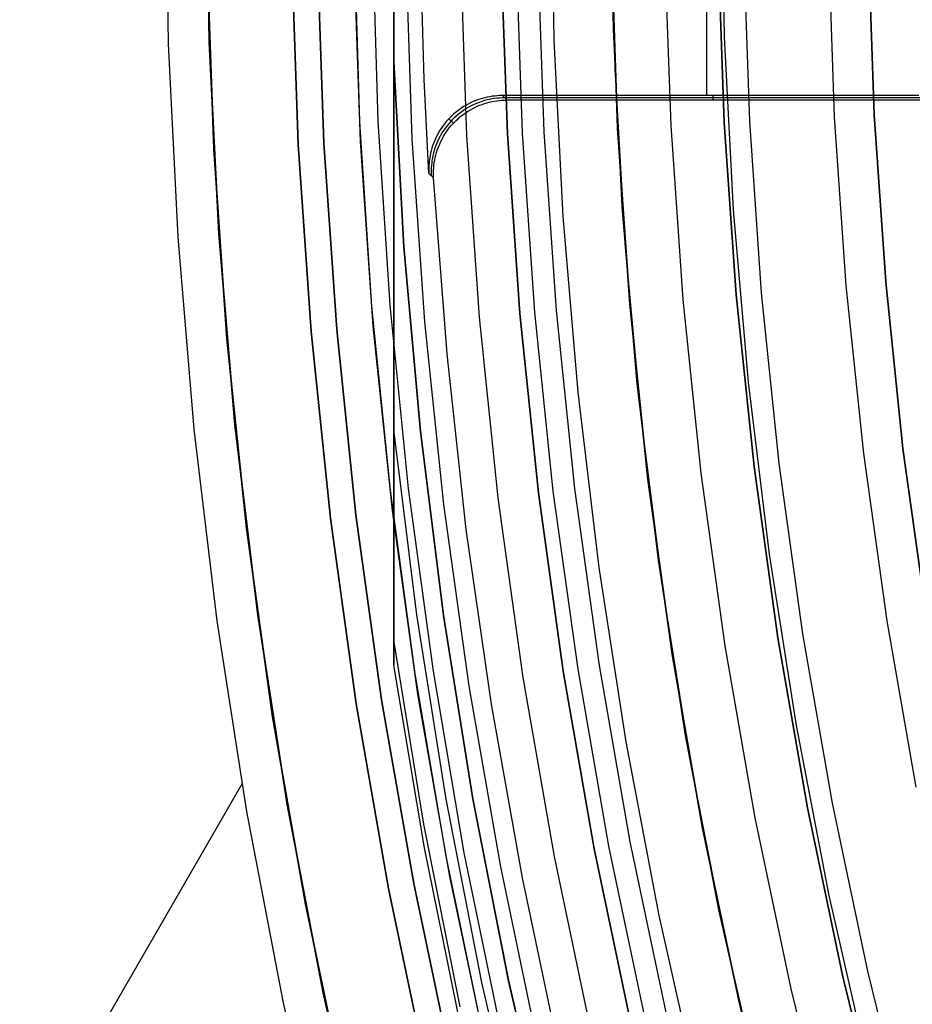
# Model space of a CAD drawing. Header units: millimetres. Extents: x 9001 to 10165, y -167 to 850.
# Tile 33 of 216: x 9504 to 9516, y 467 to 481. Entities that reach past the tile are written whole.
import ezdxf

# ---------------------------------------------------------------- set-up
doc = ezdxf.new("R2010")
doc.units = ezdxf.units.MM
for name, color, linetype in [('1', 7, 'Continuous'), ('COLOR EXT', 7, 'Continuous'), ('luz', 7, 'Continuous')]:
    doc.layers.add(name, color=color, linetype=linetype)

msp = doc.modelspace()

# ---------------------------------------------------------------- linework, layer by layer
at = {"layer": '1', "color": 29, "true_color": 0x4d342b}
for p, q in [((9506.255, 480.395, 65.657), (9506.215, 483.02, 65.657)), ((9506.81, 480.413, 46.264), (9506.77, 483.019, 46.264)), ((9506.77, 483.019, 34.462), (9506.81, 480.413, 34.462)), ((9506.81, 480.413, 40.363), (9506.77, 483.019, 40.363)), ((9512.307, 480.591, 42.462), (9512.27, 483.006, 42.462)), ((9512.307, 480.591, 51.512), (9512.27, 483.006, 51.512)), ((9512.271, 482.43, 60.562), (9512.326, 480.053, 60.562)), ((9512.427, 478.179, 42.462), (9512.307, 480.591, 42.462)), ((9512.427, 478.179, 51.512), (9512.307, 480.591, 51.512)), ((9506.386, 477.772, 65.657), (9506.255, 480.395, 65.657)), ((9506.94, 477.809, 46.264), (9506.81, 480.413, 46.264)), ((9506.81, 480.413, 34.462), (9506.94, 477.809, 34.462)), ((9506.94, 477.809, 40.363), (9506.81, 480.413, 40.363)), ((9512.326, 480.053, 60.562), (9512.463, 477.68, 60.562)), ((9512.631, 475.772, 42.462), (9512.427, 478.179, 42.462)), ((9512.631, 475.772, 51.512), (9512.427, 478.179, 51.512)), ((9506.607, 475.155, 65.657), (9506.386, 477.772, 65.657)), ((9507.16, 475.212, 46.264), (9506.94, 477.809, 46.264)), ((9506.94, 477.809, 34.462), (9507.16, 475.212, 34.462)), ((9507.16, 475.212, 40.363), (9506.94, 477.809, 40.363)), ((9512.463, 477.68, 60.562), (9512.68, 475.313, 60.562)), ((9512.919, 473.373, 42.462), (9512.631, 475.772, 42.462)), ((9512.919, 473.373, 51.512), (9512.631, 475.772, 51.512)), ((9512.68, 475.313, 60.562), (9512.978, 472.955, 60.562)), ((9507.47, 472.624, 46.264), (9507.16, 475.212, 46.264)), ((9507.16, 475.212, 34.462), (9507.47, 472.624, 34.462)), ((9507.47, 472.624, 40.363), (9507.16, 475.212, 40.363)), ((9506.92, 472.548, 65.657), (9506.607, 475.155, 65.657)), ((9513.29, 470.986, 42.462), (9512.919, 473.373, 42.462)), ((9513.29, 470.986, 51.512), (9512.919, 473.373, 51.512)), ((9512.978, 472.955, 60.562), (9513.356, 470.608, 60.562)), ((9507.87, 470.048, 46.264), (9507.47, 472.624, 46.264)), ((9507.47, 472.624, 34.462), (9507.87, 470.048, 34.462)), ((9507.87, 470.048, 40.363), (9507.47, 472.624, 40.363)), ((9507.323, 469.953, 65.657), (9506.92, 472.548, 65.657)), ((9513.743, 468.614, 42.462), (9513.29, 470.986, 42.462)), ((9513.743, 468.614, 51.512), (9513.29, 470.986, 51.512)), ((9513.356, 470.608, 60.562), (9513.815, 468.275, 60.562)), ((9507.258, 470.336, 65.657), (9499.018, 456.064, 65.657)), ((9507.816, 467.374, 65.657), (9507.323, 469.953, 65.657)), ((9508.36, 467.487, 46.264), (9507.87, 470.048, 46.264)), ((9507.87, 470.048, 34.462), (9508.36, 467.487, 34.462)), ((9508.36, 467.487, 40.363), (9507.87, 470.048, 40.363)), ((9514.279, 466.258, 42.462), (9513.743, 468.614, 42.462)), ((9514.279, 466.258, 51.512), (9513.743, 468.614, 51.512)), ((9513.815, 468.275, 60.562), (9514.353, 465.96, 60.562)), ((9508.938, 464.946, 46.264), (9508.36, 467.487, 46.264)), ((9508.36, 467.487, 34.462), (9508.938, 464.946, 34.462)), ((9508.938, 464.946, 40.363), (9508.36, 467.487, 40.363)), ((9508.399, 464.813, 65.657), (9507.816, 467.374, 65.657))]:
    msp.add_line(p, q, dxfattribs=at)
at = {"layer": '1', "color": 250, "true_color": 0x111111}
for p, q in [((9513.819, 480.491, 45.792), (9513.778, 482.846, 45.792)), ((9513.819, 480.491, 45.792), (9513.778, 482.846, 45.792)), ((9512.281, 481.647, 47.3), (9512.363, 479.249, 47.3)), ((9512.363, 479.249, 56.8), (9512.281, 481.647, 56.8)), ((9512.363, 479.249, 52.05), (9512.281, 481.647, 52.05)), ((9513.815, 479.324, 58.12), (9513.734, 481.672, 58.12)), ((9513.734, 481.672, 56.8), (9513.815, 479.324, 56.8)), ((9513.815, 479.324, 57.46), (9513.734, 481.672, 57.46)), ((9515.775, 481.707, 258.714), (9515.854, 479.43, 258.714)), ((9515.854, 479.43, 282.75), (9515.775, 481.707, 282.75)), ((9515.854, 479.43, 270.732), (9515.775, 481.707, 270.732)), ((9513.941, 478.138, 45.792), (9513.819, 480.491, 45.792)), ((9513.941, 478.138, 45.792), (9513.819, 480.491, 45.792)), ((9513.977, 476.981, 58.12), (9513.815, 479.324, 58.12)), ((9513.815, 479.324, 56.8), (9513.977, 476.981, 56.8)), ((9513.977, 476.981, 57.46), (9513.815, 479.324, 57.46)), ((9515.854, 479.43, 258.714), (9516.011, 477.157, 258.714)), ((9516.011, 477.157, 282.75), (9515.854, 479.43, 282.75)), ((9516.011, 477.157, 270.732), (9515.854, 479.43, 270.732)), ((9512.363, 479.249, 47.3), (9512.529, 476.855, 47.3)), ((9512.529, 476.855, 56.8), (9512.363, 479.249, 56.8)), ((9512.529, 476.855, 52.05), (9512.363, 479.249, 52.05)), ((9514.145, 475.791, 45.792), (9513.941, 478.138, 45.792)), ((9514.145, 475.791, 45.792), (9513.941, 478.138, 45.792)), ((9516.011, 477.157, 258.714), (9516.246, 474.89, 258.714)), ((9516.246, 474.89, 282.75), (9516.011, 477.157, 282.75)), ((9516.246, 474.89, 270.732), (9516.011, 477.157, 270.732)), ((9514.22, 474.644, 58.12), (9513.977, 476.981, 58.12)), ((9513.977, 476.981, 56.8), (9514.22, 474.644, 56.8)), ((9514.22, 474.644, 57.46), (9513.977, 476.981, 57.46)), ((9512.529, 476.855, 47.3), (9512.777, 474.469, 47.3)), ((9512.777, 474.469, 56.8), (9512.529, 476.855, 56.8)), ((9512.777, 474.469, 52.05), (9512.529, 476.855, 52.05)), ((9514.43, 473.453, 45.792), (9514.145, 475.791, 45.792)), ((9514.43, 473.453, 45.792), (9514.145, 475.791, 45.792)), ((9516.246, 474.89, 258.714), (9516.56, 472.633, 258.714)), ((9516.56, 472.633, 282.75), (9516.246, 474.89, 282.75)), ((9516.56, 472.633, 270.732), (9516.246, 474.89, 270.732)), ((9514.544, 472.317, 58.12), (9514.22, 474.644, 58.12)), ((9514.22, 474.644, 56.8), (9514.544, 472.317, 56.8)), ((9514.544, 472.317, 57.46), (9514.22, 474.644, 57.46)), ((9512.777, 474.469, 47.3), (9513.107, 472.092, 47.3)), ((9513.107, 472.092, 56.8), (9512.777, 474.469, 56.8)), ((9513.107, 472.092, 52.05), (9512.777, 474.469, 52.05)), ((9514.796, 471.125, 45.792), (9514.43, 473.453, 45.792)), ((9514.796, 471.125, 45.792), (9514.43, 473.453, 45.792)), ((9514.947, 470.003, 58.12), (9514.544, 472.317, 58.12)), ((9514.544, 472.317, 56.8), (9514.947, 470.003, 56.8)), ((9514.947, 470.003, 57.46), (9514.544, 472.317, 57.46)), ((9513.107, 472.092, 47.3), (9513.519, 469.729, 47.3)), ((9513.519, 469.729, 56.8), (9513.107, 472.092, 56.8)), ((9513.519, 469.729, 52.05), (9513.107, 472.092, 52.05)), ((9515.242, 468.812, 45.792), (9514.796, 471.125, 45.792)), ((9515.242, 468.812, 45.792), (9514.796, 471.125, 45.792)), ((9515.43, 467.704, 58.12), (9514.947, 470.003, 58.12)), ((9514.947, 470.003, 56.8), (9515.43, 467.704, 56.8)), ((9515.43, 467.704, 57.46), (9514.947, 470.003, 57.46)), ((9513.519, 469.729, 47.3), (9514.013, 467.381, 47.3)), ((9514.013, 467.381, 56.8), (9513.519, 469.729, 56.8)), ((9514.013, 467.381, 52.05), (9513.519, 469.729, 52.05)), ((9515.768, 466.516, 45.792), (9515.242, 468.812, 45.792)), ((9515.768, 466.516, 45.792), (9515.242, 468.812, 45.792)), ((9515.992, 465.424, 58.12), (9515.43, 467.704, 58.12)), ((9515.43, 467.704, 56.8), (9515.992, 465.424, 56.8)), ((9515.992, 465.424, 57.46), (9515.43, 467.704, 57.46)), ((9514.013, 467.381, 47.3), (9514.587, 465.051, 47.3)), ((9514.587, 465.051, 56.8), (9514.013, 467.381, 56.8)), ((9514.587, 465.051, 52.05), (9514.013, 467.381, 52.05))]:
    msp.add_line(p, q, dxfattribs=at)
at = {"layer": 'COLOR EXT', "color": 30, "true_color": 0xff8d00}
for p, q in [((9513.58, 479.69, 15.162), (9513.58, 486.002, 15.162)), ((9508.777, 481.846, 21.262), (9508.855, 479.332, 21.262)), ((9509.027, 481.846, -29.038), (9509.105, 479.341, -29.038)), ((9508.868, 479.068, 34.462), (9508.781, 481.586, 34.462)), ((9508.868, 479.068, 27.862), (9508.781, 481.586, 27.862)), ((9506.871, 478.964, 34.462), (9506.781, 481.552, 34.462)), ((9506.781, 481.552, -31.038), (9506.871, 478.964, -31.038)), ((9506.871, 478.964, 1.712), (9506.781, 481.552, 1.712)), ((9508.019, 479.024, -29.038), (9507.931, 481.571, -29.038)), ((9507.931, 481.571, -31.038), (9508.019, 479.024, -31.038)), ((9508.019, 479.024, -30.038), (9507.931, 481.571, -30.038)), ((9509.736, 479.911, 15.162), (9509.695, 481.19, 15.162)), ((9509.799, 478.632, 15.162), (9509.736, 479.911, 15.162)), ((9510.362, 479.591, 15.162), (9510.331, 479.575, 15.162)), ((9510.393, 479.605, 15.162), (9510.362, 479.591, 15.162)), ((9510.425, 479.619, 15.162), (9510.393, 479.605, 15.162)), ((9510.458, 479.631, 15.162), (9510.425, 479.619, 15.162)), ((9510.457, 479.589, 17.163), (9510.425, 479.575, 17.164)), ((9510.489, 479.601, 17.163), (9510.457, 479.589, 17.163)), ((9510.491, 479.642, 15.162), (9510.458, 479.631, 15.162)), ((9510.522, 479.612, 17.163), (9510.489, 479.601, 17.163)), ((9510.524, 479.652, 15.162), (9510.491, 479.642, 15.162)), ((9510.521, 479.572, 19.162), (9510.553, 479.583, 19.162)), ((9510.555, 479.623, 17.162), (9510.522, 479.612, 17.163)), ((9510.557, 479.661, 15.162), (9510.524, 479.652, 15.162)), ((9510.553, 479.583, 19.162), (9510.587, 479.593, 19.162)), ((9510.589, 479.631, 17.162), (9510.555, 479.623, 17.162)), ((9510.591, 479.669, 15.162), (9510.557, 479.661, 15.162)), ((9510.587, 479.593, 19.162), (9510.62, 479.602, 19.162)), ((9510.622, 479.639, 17.162), (9510.589, 479.631, 17.162)), ((9510.625, 479.675, 15.162), (9510.591, 479.669, 15.162)), ((9510.62, 479.602, 19.162), (9510.654, 479.609, 19.162)), ((9510.656, 479.646, 17.161), (9510.622, 479.639, 17.162)), ((9510.659, 479.681, 15.162), (9510.625, 479.675, 15.162)), ((9510.654, 479.609, 19.162), (9510.688, 479.616, 19.162)), ((9510.691, 479.651, 17.161), (9510.656, 479.646, 17.161)), ((9510.694, 479.685, 15.162), (9510.659, 479.681, 15.162)), ((9510.688, 479.616, 19.162), (9510.722, 479.621, 19.162)), ((9510.725, 479.655, 17.16), (9510.691, 479.651, 17.161)), ((9510.728, 479.688, 15.162), (9510.694, 479.685, 15.162)), ((9510.722, 479.621, 19.162), (9510.757, 479.626, 19.162)), ((9510.76, 479.658, 17.16), (9510.725, 479.655, 17.16)), ((9510.763, 479.69, 15.162), (9510.728, 479.688, 15.162)), ((9510.757, 479.626, 19.162), (9510.791, 479.629, 19.162)), ((9510.794, 479.66, 17.159), (9510.76, 479.658, 17.16)), ((9510.797, 479.69, 15.162), (9510.763, 479.69, 15.162)), ((9510.791, 479.629, 19.162), (9510.826, 479.63, 19.162)), ((9510.829, 479.661, 17.159), (9510.794, 479.66, 17.159)), ((9516.462, 479.69, 15.162), (9510.797, 479.69, 15.162)), ((9510.86, 479.631, 19.162), (9510.797, 479.69, 15.162)), ((9510.826, 479.63, 19.162), (9510.86, 479.631, 19.162)), ((9516.492, 479.661, 17.162), (9510.829, 479.661, 17.162)), ((9510.86, 479.631, 19.162), (9516.523, 479.631, 19.162)), ((9513.66, 479.69, 15.162), (9513.66, 479.631, 19.162)), ((9510.158, 479.46, 15.162), (9510.132, 479.437, 15.162)), ((9510.185, 479.481, 15.162), (9510.158, 479.46, 15.162)), ((9510.213, 479.502, 15.162), (9510.185, 479.481, 15.162)), ((9510.217, 479.451, 17.165), (9510.19, 479.43, 17.165)), ((9510.242, 479.522, 15.162), (9510.213, 479.502, 15.162)), ((9510.245, 479.472, 17.165), (9510.217, 479.451, 17.165)), ((9510.271, 479.541, 15.162), (9510.242, 479.522, 15.162)), ((9510.273, 479.492, 17.165), (9510.245, 479.472, 17.165)), ((9510.248, 479.422, 19.162), (9510.276, 479.442, 19.162)), ((9510.301, 479.558, 15.162), (9510.271, 479.541, 15.162)), ((9510.302, 479.511, 17.165), (9510.273, 479.492, 17.165)), ((9510.276, 479.442, 19.162), (9510.304, 479.462, 19.162)), ((9510.331, 479.575, 15.162), (9510.301, 479.558, 15.162)), ((9510.332, 479.528, 17.165), (9510.302, 479.511, 17.165)), ((9510.304, 479.462, 19.162), (9510.334, 479.481, 19.162)), ((9510.362, 479.545, 17.164), (9510.332, 479.528, 17.165)), ((9510.334, 479.481, 19.162), (9510.363, 479.499, 19.162)), ((9510.393, 479.561, 17.164), (9510.362, 479.545, 17.164)), ((9510.363, 479.499, 19.162), (9510.394, 479.515, 19.162)), ((9510.425, 479.575, 17.164), (9510.393, 479.561, 17.164)), ((9510.394, 479.515, 19.162), (9510.425, 479.531, 19.162)), ((9510.425, 479.531, 19.162), (9510.456, 479.546, 19.162)), ((9510.456, 479.546, 19.162), (9510.488, 479.559, 19.162)), ((9510.488, 479.559, 19.162), (9510.521, 479.572, 19.162)), ((9508.855, 479.332, 21.262), (9509.019, 476.823, 21.262)), ((9509.105, 479.341, -29.038), (9509.269, 476.84, -29.038)), ((9510.013, 479.311, 15.162), (9509.992, 479.284, 15.162)), ((9510.035, 479.338, 15.162), (9510.013, 479.311, 15.162)), ((9510.058, 479.364, 15.162), (9510.035, 479.338, 15.162)), ((9510.082, 479.389, 15.162), (9510.058, 479.364, 15.162)), ((9510.09, 479.334, 17.165), (9510.067, 479.308, 17.165)), ((9510.133, 479.317, 19.162), (9510.07, 479.377, 15.162)), ((9510.107, 479.413, 15.162), (9510.082, 479.389, 15.162)), ((9510.113, 479.359, 17.165), (9510.09, 479.334, 17.165)), ((9510.132, 479.437, 15.162), (9510.107, 479.413, 15.162)), ((9510.138, 479.384, 17.165), (9510.113, 479.359, 17.165)), ((9510.121, 479.304, 19.162), (9510.145, 479.329, 19.162)), ((9510.164, 479.407, 17.165), (9510.138, 479.384, 17.165)), ((9510.145, 479.329, 19.162), (9510.169, 479.354, 19.162)), ((9510.19, 479.43, 17.165), (9510.164, 479.407, 17.165)), ((9510.169, 479.354, 19.162), (9510.195, 479.377, 19.162)), ((9510.195, 479.377, 19.162), (9510.221, 479.4, 19.162)), ((9510.221, 479.4, 19.162), (9510.248, 479.422, 19.162)), ((9509.935, 479.197, 15.162), (9509.918, 479.167, 15.162)), ((9509.953, 479.226, 15.162), (9509.935, 479.197, 15.162)), ((9509.972, 479.255, 15.162), (9509.953, 479.226, 15.162)), ((9509.985, 479.196, 17.165), (9509.967, 479.167, 17.165)), ((9509.992, 479.284, 15.162), (9509.972, 479.255, 15.162)), ((9510.004, 479.225, 17.165), (9509.985, 479.196, 17.165)), ((9510.024, 479.254, 17.165), (9510.004, 479.225, 17.165)), ((9510.016, 479.166, 19.162), (9510.035, 479.195, 19.162)), ((9510.045, 479.281, 17.165), (9510.024, 479.254, 17.165)), ((9510.035, 479.195, 19.162), (9510.055, 479.224, 19.162)), ((9510.067, 479.308, 17.165), (9510.045, 479.281, 17.165)), ((9510.055, 479.224, 19.162), (9510.076, 479.251, 19.162)), ((9510.076, 479.251, 19.162), (9510.098, 479.278, 19.162)), ((9510.098, 479.278, 19.162), (9510.121, 479.304, 19.162)), ((9509.042, 476.554, 34.462), (9508.868, 479.068, 34.462)), ((9509.042, 476.554, 27.862), (9508.868, 479.068, 27.862)), ((9509.873, 479.073, 15.162), (9509.861, 479.04, 15.162)), ((9509.887, 479.104, 15.162), (9509.873, 479.073, 15.162)), ((9509.902, 479.136, 15.162), (9509.887, 479.104, 15.162)), ((9509.905, 479.043, 17.164), (9509.892, 479.01, 17.164)), ((9509.918, 479.167, 15.162), (9509.902, 479.136, 15.162)), ((9509.919, 479.074, 17.164), (9509.905, 479.043, 17.164)), ((9509.934, 479.106, 17.165), (9509.919, 479.074, 17.164)), ((9509.95, 479.137, 17.165), (9509.934, 479.106, 17.165)), ((9509.936, 479.013, 19.162), (9509.95, 479.045, 19.162)), ((9509.967, 479.167, 17.165), (9509.95, 479.137, 17.165)), ((9509.95, 479.045, 19.162), (9509.965, 479.076, 19.162)), ((9509.965, 479.076, 19.162), (9509.981, 479.107, 19.162)), ((9509.981, 479.107, 19.162), (9509.998, 479.137, 19.162)), ((9509.998, 479.137, 19.162), (9510.016, 479.166, 19.162)), ((9507.049, 476.381, 34.462), (9506.871, 478.964, 34.462)), ((9506.871, 478.964, -31.038), (9507.049, 476.381, -31.038)), ((9507.049, 476.381, 1.712), (9506.871, 478.964, 1.712)), ((9508.195, 476.48, -29.038), (9508.019, 479.024, -29.038)), ((9508.019, 479.024, -31.038), (9508.195, 476.48, -31.038)), ((9508.195, 476.48, -30.038), (9508.019, 479.024, -30.038)), ((9509.821, 478.908, 15.162), (9509.814, 478.874, 15.162)), ((9509.83, 478.941, 15.162), (9509.821, 478.908, 15.162)), ((9509.839, 478.975, 15.162), (9509.83, 478.941, 15.162)), ((9509.849, 479.008, 15.162), (9509.839, 478.975, 15.162)), ((9509.861, 479.04, 15.162), (9509.849, 479.008, 15.162)), ((9509.861, 478.911, 17.163), (9509.853, 478.878, 17.162)), ((9509.87, 478.945, 17.163), (9509.861, 478.911, 17.163)), ((9509.881, 478.978, 17.163), (9509.87, 478.945, 17.163)), ((9509.892, 479.01, 17.164), (9509.881, 478.978, 17.163)), ((9509.892, 478.881, 19.162), (9509.902, 478.915, 19.162)), ((9509.902, 478.915, 19.162), (9509.912, 478.948, 19.162)), ((9509.912, 478.948, 19.162), (9509.923, 478.98, 19.162)), ((9509.923, 478.98, 19.162), (9509.936, 479.013, 19.162)), ((9509.804, 478.805, 15.162), (9509.801, 478.771, 15.162)), ((9509.809, 478.839, 15.162), (9509.804, 478.805, 15.162)), ((9509.814, 478.874, 15.162), (9509.809, 478.839, 15.162)), ((9509.836, 478.775, 17.161), (9509.832, 478.741, 17.161)), ((9509.84, 478.809, 17.162), (9509.836, 478.775, 17.161)), ((9509.846, 478.844, 17.162), (9509.84, 478.809, 17.162)), ((9509.853, 478.878, 17.162), (9509.846, 478.844, 17.162)), ((9509.867, 478.745, 19.162), (9509.872, 478.779, 19.162)), ((9509.872, 478.779, 19.162), (9509.877, 478.814, 19.162)), ((9509.877, 478.814, 19.162), (9509.884, 478.848, 19.162)), ((9509.884, 478.848, 19.162), (9509.892, 478.881, 19.162)), ((9509.799, 478.736, 15.162), (9509.798, 478.701, 15.162)), ((9509.798, 478.701, 15.162), (9509.798, 478.667, 15.162)), ((9509.798, 478.667, 15.162), (9509.799, 478.632, 15.162)), ((9509.801, 478.771, 15.162), (9509.799, 478.736, 15.162)), ((9509.83, 478.706, 17.16), (9509.829, 478.671, 17.16)), ((9509.829, 478.671, 17.16), (9509.829, 478.637, 17.159)), ((9509.832, 478.741, 17.161), (9509.83, 478.706, 17.16)), ((9509.861, 478.641, 19.162), (9509.862, 478.676, 19.162)), ((9509.861, 478.606, 19.162), (9509.861, 478.641, 19.162)), ((9509.862, 478.676, 19.162), (9509.864, 478.71, 19.162)), ((9509.864, 478.71, 19.162), (9509.867, 478.745, 19.162)), ((9509.862, 478.572, 19.162), (9509.799, 478.632, 15.162)), ((9509.829, 478.637, 17.159), (9509.831, 478.602, 17.159)), ((9509.862, 478.572, 19.162), (9509.861, 478.606, 19.162)), ((9510.045, 476.178, 19.162), (9509.862, 478.572, 19.162)), ((9509.019, 476.823, 21.262), (9509.27, 474.32, 21.262)), ((9509.269, 476.84, -29.038), (9509.518, 474.347, -29.038)), ((9509.302, 474.047, 34.462), (9509.042, 476.554, 34.462)), ((9509.302, 474.047, 27.862), (9509.042, 476.554, 27.862)), ((9507.317, 473.806, 34.462), (9507.049, 476.381, 34.462)), ((9507.049, 476.381, -31.038), (9507.317, 473.806, -31.038)), ((9507.317, 473.806, 1.712), (9507.049, 476.381, 1.712)), ((9508.459, 473.945, -29.038), (9508.195, 476.48, -29.038)), ((9508.195, 476.48, -31.038), (9508.459, 473.945, -31.038)), ((9508.459, 473.945, -30.038), (9508.195, 476.48, -30.038)), ((9510.307, 473.791, 19.162), (9510.045, 476.178, 19.162)), ((9509.27, 474.32, 21.262), (9509.607, 471.828, 21.262)), ((9509.518, 474.347, -29.038), (9509.854, 471.863, -29.038)), ((9509.649, 471.551, 34.462), (9509.302, 474.047, 34.462)), ((9509.649, 471.551, 27.862), (9509.302, 474.047, 27.862)), ((9508.81, 471.419, -29.038), (9508.459, 473.945, -29.038)), ((9508.459, 473.945, -31.038), (9508.81, 471.419, -31.038)), ((9508.81, 471.419, -30.038), (9508.459, 473.945, -30.038)), ((9507.673, 471.241, 34.462), (9507.317, 473.806, 34.462)), ((9507.317, 473.806, -31.038), (9507.673, 471.241, -31.038)), ((9507.673, 471.241, 1.712), (9507.317, 473.806, 1.712)), ((9510.648, 471.415, 19.162), (9510.307, 473.791, 19.162)), ((9509.607, 471.828, 21.262), (9510.029, 469.348, 21.262)), ((9509.854, 471.863, -29.038), (9510.275, 469.393, -29.038)), ((9510.082, 469.068, 34.462), (9509.649, 471.551, 34.462)), ((9510.082, 469.068, 27.862), (9509.649, 471.551, 27.862)), ((9509.248, 468.908, -29.038), (9508.81, 471.419, -29.038)), ((9508.81, 471.419, -31.038), (9509.248, 468.908, -31.038)), ((9509.248, 468.908, -30.038), (9508.81, 471.419, -30.038)), ((9511.069, 469.051, 19.162), (9510.648, 471.415, 19.162)), ((9508.118, 468.691, 34.462), (9507.673, 471.241, 34.462)), ((9507.673, 471.241, -31.038), (9508.118, 468.691, -31.038)), ((9508.118, 468.691, 1.712), (9507.673, 471.241, 1.712)), ((9510.029, 469.348, 21.262), (9510.537, 466.885, 21.262)), ((9510.275, 469.393, -29.038), (9510.781, 466.938, -29.038)), ((9510.601, 466.602, 34.462), (9510.082, 469.068, 34.462)), ((9510.601, 466.602, 27.862), (9510.082, 469.068, 27.862)), ((9511.568, 466.702, 19.162), (9511.069, 469.051, 19.162)), ((9509.772, 466.413, -29.038), (9509.248, 468.908, -29.038)), ((9509.248, 468.908, -31.038), (9509.772, 466.413, -31.038)), ((9509.772, 466.413, -30.038), (9509.248, 468.908, -30.038)), ((9508.651, 466.157, 34.462), (9508.118, 468.691, 34.462)), ((9508.118, 468.691, -31.038), (9508.651, 466.157, -31.038)), ((9508.651, 466.157, 1.712), (9508.118, 468.691, 1.712))]:
    msp.add_line(p, q, dxfattribs=at)
at = {"layer": 'luz', "color": 7, "true_color": 0xffffff}
for p, q in [((9509.32, 492.075, -26.388), (9509.32, 472.497, -26.388)), ((9509.32, 480.154, -29.238), (9509.32, 485.538, -29.238)), ((9509.32, 485.538, -23.538), (9509.32, 480.154, -23.538)), ((9511.456, 482.846, -26.763), (9511.497, 480.446, -26.763)), ((9509.481, 481.598, -31.038), (9509.567, 479.104, -31.038)), ((9510.316, 479.143, -31.56), (9510.231, 481.611, -31.56)), ((9510.865, 479.171, -26.298), (9510.781, 481.621, -26.298)), ((9510.865, 479.171, -23.538), (9510.781, 481.621, -23.538)), ((9510.781, 481.621, -24.918), (9510.865, 479.171, -24.918)), ((9510.981, 481.624, -31.038), (9511.065, 479.181, -31.038)), ((9511.365, 479.197, -26.798), (9511.281, 481.629, -26.798)), ((9513.005, 481.659, -29.63), (9513.087, 479.286, -29.63)), ((9514.161, 479.342, -29.917), (9514.08, 481.678, -29.917)), ((9515.233, 481.698, -30.224), (9515.312, 479.402, -30.224)), ((9508.369, 479.042, -31.038), (9508.281, 481.578, -31.038)), ((9508.369, 479.042, -29.238), (9508.281, 481.578, -29.238)), ((9508.281, 481.578, -30.138), (9508.369, 479.042, -30.138)), ((9511.497, 480.446, -26.763), (9511.62, 478.048, -26.763)), ((9509.32, 480.154, -27.026), (9509.32, 480.154, -29.238)), ((9509.32, 476.215, -26.862), (9509.32, 480.154, -27.026)), ((9509.32, 480.154, -26.026), (9509.32, 476.216, -26.154)), ((9509.32, 480.154, -25.026), (9509.32, 480.154, -26.026)), ((9509.32, 476.215, -24.862), (9509.32, 480.154, -25.026)), ((9509.32, 480.154, -24.026), (9509.32, 476.216, -24.154)), ((9509.32, 480.154, -23.538), (9509.32, 480.154, -24.026)), ((9509.32, 480.154, -24.026), (9509.458, 477.635, -24.017)), ((9509.458, 477.635, -25.017), (9509.32, 480.154, -25.026)), ((9509.32, 480.154, -23.538), (9509.458, 477.635, -23.538)), ((9509.32, 480.154, -26.026), (9509.458, 477.635, -26.017)), ((9509.458, 477.635, -27.017), (9509.32, 480.154, -27.026)), ((9509.458, 477.635, -29.238), (9509.32, 480.154, -29.238)), ((9509.32, 480.154, -23.782), (9509.458, 477.636, -23.782)), ((9509.32, 480.154, -25.288), (9509.458, 477.635, -25.288)), ((9509.32, 480.154, -27.894), (9509.458, 477.635, -27.894)), ((9514.322, 477.01, -29.917), (9514.161, 479.342, -29.917)), ((9515.312, 479.402, -30.224), (9515.471, 477.11, -30.224)), ((9511.065, 479.181, -31.038), (9511.234, 476.743, -31.038)), ((9511.533, 476.769, -26.798), (9511.365, 479.197, -26.798)), ((9513.087, 479.286, -29.63), (9513.251, 476.918, -29.63)), ((9508.544, 476.51, -31.038), (9508.369, 479.042, -31.038)), ((9508.544, 476.51, -29.238), (9508.369, 479.042, -29.238)), ((9508.369, 479.042, -30.138), (9508.544, 476.51, -30.138)), ((9509.567, 479.104, -31.038), (9509.739, 476.614, -31.038)), ((9510.487, 476.679, -31.56), (9510.316, 479.143, -31.56)), ((9511.035, 476.726, -26.298), (9510.865, 479.171, -26.298)), ((9511.035, 476.726, -23.538), (9510.865, 479.171, -23.538)), ((9510.865, 479.171, -24.918), (9511.035, 476.726, -24.918)), ((9511.62, 478.048, -26.763), (9511.824, 475.656, -26.763)), ((9509.458, 477.636, -23.782), (9509.683, 475.125, -23.782)), ((9509.458, 477.635, -24.017), (9509.683, 475.122, -24.007)), ((9509.683, 475.122, -25.007), (9509.458, 477.635, -25.017)), ((9509.458, 477.635, -23.538), (9509.683, 475.122, -23.538)), ((9509.458, 477.635, -26.017), (9509.683, 475.122, -26.007)), ((9509.683, 475.122, -27.007), (9509.458, 477.635, -27.017)), ((9509.683, 475.122, -29.238), (9509.458, 477.635, -29.238)), ((9509.458, 477.635, -25.288), (9509.683, 475.122, -25.288)), ((9509.458, 477.635, -27.894), (9509.683, 475.122, -27.894)), ((9515.471, 477.11, -30.224), (9515.708, 474.825, -30.224)), ((9513.251, 476.918, -29.63), (9513.496, 474.556, -29.63)), ((9514.564, 474.686, -29.917), (9514.322, 477.01, -29.917)), ((9511.784, 474.348, -26.798), (9511.533, 476.769, -26.798)), ((9510.742, 474.222, -31.56), (9510.487, 476.679, -31.56)), ((9511.288, 474.288, -26.298), (9511.035, 476.726, -26.298)), ((9511.288, 474.288, -23.538), (9511.035, 476.726, -23.538)), ((9511.035, 476.726, -24.918), (9511.288, 474.288, -24.918)), ((9511.234, 476.743, -31.038), (9511.486, 474.312, -31.038)), ((9508.806, 473.987, -31.038), (9508.544, 476.51, -31.038)), ((9508.806, 473.987, -29.238), (9508.544, 476.51, -29.238)), ((9508.544, 476.51, -30.138), (9508.806, 473.987, -30.138)), ((9509.739, 476.614, -31.038), (9509.997, 474.131, -31.038)), ((9509.32, 476.216, -26.154), (9509.32, 472.283, -26.405)), ((9509.32, 476.216, -24.154), (9509.32, 472.283, -24.405)), ((9509.32, 472.283, -26.578), (9509.32, 476.215, -26.862)), ((9509.32, 472.283, -24.578), (9509.32, 476.215, -24.862)), ((9511.824, 475.656, -26.763), (9512.111, 473.272, -26.763)), ((9509.633, 472.627, -24.201), (9509.32, 475.146, -24.21)), ((9509.633, 472.627, -24.788), (9509.32, 475.146, -24.797)), ((9509.633, 472.627, -26.201), (9509.32, 475.146, -26.21)), ((9509.633, 472.627, -26.788), (9509.32, 475.146, -26.797)), ((9509.683, 475.125, -23.782), (9509.995, 472.623, -23.782)), ((9509.683, 475.122, -24.007), (9509.995, 472.618, -23.998)), ((9509.995, 472.618, -24.998), (9509.683, 475.122, -25.007)), ((9509.683, 475.122, -23.538), (9509.995, 472.618, -23.538)), ((9509.683, 475.122, -26.007), (9509.995, 472.618, -25.998)), ((9509.995, 472.618, -26.998), (9509.683, 475.122, -27.007)), ((9509.995, 472.618, -29.238), (9509.683, 475.122, -29.238)), ((9509.683, 475.122, -25.288), (9509.995, 472.618, -25.288)), ((9509.683, 475.122, -27.894), (9509.995, 472.618, -27.894)), ((9515.708, 474.825, -30.224), (9516.025, 472.549, -30.224)), ((9514.886, 472.371, -29.917), (9514.564, 474.686, -29.917)), ((9513.496, 474.556, -29.63), (9513.823, 472.205, -29.63)), ((9511.082, 471.775, -31.56), (9510.742, 474.222, -31.56)), ((9511.625, 471.86, -26.298), (9511.288, 474.288, -26.298)), ((9511.625, 471.86, -23.538), (9511.288, 474.288, -23.538)), ((9511.288, 474.288, -24.918), (9511.625, 471.86, -24.918)), ((9511.486, 474.312, -31.038), (9511.823, 471.891, -31.038)), ((9512.119, 471.938, -26.798), (9511.784, 474.348, -26.798)), ((9509.997, 474.131, -31.038), (9510.341, 471.659, -31.038)), ((9509.155, 471.474, -31.038), (9508.806, 473.987, -31.038)), ((9509.155, 471.474, -29.238), (9508.806, 473.987, -29.238)), ((9508.806, 473.987, -30.138), (9509.155, 471.474, -30.138)), ((9512.111, 473.272, -26.763), (9512.478, 470.899, -26.763)), ((9510.032, 470.12, -24.191), (9509.633, 472.627, -24.201)), ((9510.032, 470.12, -24.778), (9509.633, 472.627, -24.788)), ((9510.032, 470.12, -26.191), (9509.633, 472.627, -26.201)), ((9510.032, 470.12, -26.778), (9509.633, 472.627, -26.788)), ((9509.995, 472.623, -23.782), (9510.393, 470.134, -23.782)), ((9509.995, 472.618, -23.998), (9510.395, 470.127, -23.988)), ((9510.395, 470.127, -24.988), (9509.995, 472.618, -24.998)), ((9509.995, 472.618, -23.538), (9510.395, 470.127, -23.538)), ((9509.995, 472.618, -25.998), (9510.395, 470.127, -25.988)), ((9510.395, 470.127, -26.988), (9509.995, 472.618, -26.998)), ((9510.395, 470.127, -29.238), (9509.995, 472.618, -29.238)), ((9509.995, 472.618, -25.288), (9510.395, 470.127, -25.288)), ((9509.995, 472.618, -27.894), (9510.395, 470.127, -27.894)), ((9516.025, 472.549, -30.224), (9516.419, 470.286, -30.224)), ((9515.287, 470.069, -29.917), (9514.886, 472.371, -29.917)), ((9509.32, 472.283, -26.405), (9509.32, 472.11, -26.425)), ((9509.32, 472.037, -26.542), (9509.32, 472.283, -26.578)), ((9509.32, 472.283, -24.405), (9509.32, 472.11, -24.425)), ((9509.32, 472.037, -24.542), (9509.32, 472.283, -24.578)), ((9509.729, 469.781, -24.395), (9509.32, 472.283, -24.405)), ((9509.729, 469.781, -24.568), (9509.32, 472.283, -24.578)), ((9509.729, 469.781, -26.395), (9509.32, 472.283, -26.405)), ((9509.729, 469.781, -26.568), (9509.32, 472.283, -26.578)), ((9509.32, 472.11, -26.425), (9509.32, 472.018, -26.444)), ((9509.32, 472.11, -24.425), (9509.32, 472.018, -24.444)), ((9513.823, 472.205, -29.63), (9514.231, 469.866, -29.63)), ((9509.32, 472.036, -26.543), (9509.32, 472.037, -26.542)), ((9509.32, 472.036, -24.543), (9509.32, 472.037, -24.542)), ((9509.32, 472.034, -26.544), (9509.32, 472.036, -26.543)), ((9509.32, 472.034, -24.544), (9509.32, 472.036, -24.543)), ((9509.32, 472.033, -26.545), (9509.32, 472.034, -26.544)), ((9509.32, 472.033, -24.545), (9509.32, 472.034, -24.544)), ((9509.32, 472.031, -26.546), (9509.32, 472.033, -26.545)), ((9509.32, 472.031, -24.546), (9509.32, 472.033, -24.545)), ((9509.32, 472.029, -26.547), (9509.32, 472.031, -26.546)), ((9509.32, 472.029, -24.547), (9509.32, 472.031, -24.546)), ((9509.32, 472.028, -26.548), (9509.32, 472.029, -26.547)), ((9509.32, 472.028, -24.548), (9509.32, 472.029, -24.547)), ((9509.32, 472.026, -26.549), (9509.32, 472.028, -26.548)), ((9509.32, 472.026, -24.549), (9509.32, 472.028, -24.548)), ((9509.32, 472.024, -26.55), (9509.32, 472.026, -26.549)), ((9509.32, 472.024, -24.55), (9509.32, 472.026, -24.549)), ((9509.32, 472.022, -26.551), (9509.32, 472.024, -26.55)), ((9509.32, 472.022, -24.551), (9509.32, 472.024, -24.55)), ((9509.32, 472.02, -26.552), (9509.32, 472.022, -26.551)), ((9509.32, 472.02, -24.552), (9509.32, 472.022, -24.551)), ((9509.32, 472.019, -26.552), (9509.32, 472.02, -26.552)), ((9509.32, 472.019, -24.552), (9509.32, 472.02, -24.552)), ((9509.32, 472.017, -26.553), (9509.32, 472.019, -26.552)), ((9509.32, 472.017, -24.553), (9509.32, 472.019, -24.552)), ((9509.32, 472.018, -26.444), (9509.32, 472.016, -26.443)), ((9509.32, 472.018, -24.444), (9509.32, 472.016, -24.443)), ((9509.32, 472.015, -26.553), (9509.32, 472.017, -26.553)), ((9509.32, 472.015, -24.553), (9509.32, 472.017, -24.553)), ((9509.32, 472.016, -26.443), (9509.32, 472.014, -26.443)), ((9509.32, 472.016, -24.443), (9509.32, 472.014, -24.443)), ((9509.32, 472.013, -26.554), (9509.32, 472.015, -26.553)), ((9509.32, 472.013, -24.554), (9509.32, 472.015, -24.553)), ((9509.32, 472.014, -26.443), (9509.32, 472.012, -26.442)), ((9509.32, 472.014, -24.443), (9509.32, 472.012, -24.442)), ((9509.32, 472.011, -26.554), (9509.32, 472.013, -26.554)), ((9509.32, 472.011, -24.554), (9509.32, 472.013, -24.554)), ((9509.32, 472.012, -26.442), (9509.32, 472.01, -26.442)), ((9509.32, 472.012, -24.442), (9509.32, 472.01, -24.442)), ((9509.32, 472.009, -26.555), (9509.32, 472.011, -26.554)), ((9509.32, 472.009, -24.555), (9509.32, 472.011, -24.554)), ((9509.32, 472.01, -26.442), (9509.32, 472.008, -26.442)), ((9509.32, 472.01, -24.442), (9509.32, 472.008, -24.442)), ((9509.32, 472.007, -26.555), (9509.32, 472.009, -26.555)), ((9509.32, 472.007, -24.555), (9509.32, 472.009, -24.555)), ((9509.32, 472.008, -26.442), (9509.32, 472.006, -26.441)), ((9509.32, 472.008, -24.442), (9509.32, 472.006, -24.441)), ((9509.32, 472.005, -26.555), (9509.32, 472.007, -26.555)), ((9509.32, 472.005, -24.555), (9509.32, 472.007, -24.555)), ((9509.32, 472.006, -26.441), (9509.32, 472.004, -26.441)), ((9509.32, 472.006, -24.441), (9509.32, 472.004, -24.441)), ((9509.32, 472.003, -26.555), (9509.32, 472.005, -26.555)), ((9509.32, 472.003, -24.555), (9509.32, 472.005, -24.555)), ((9509.32, 472.004, -26.441), (9509.32, 472.003, -26.441)), ((9509.32, 472.004, -24.441), (9509.32, 472.003, -24.441)), ((9509.32, 472.003, -26.441), (9509.32, 472.001, -26.441)), ((9509.32, 472.001, -26.555), (9509.32, 472.003, -26.555)), ((9509.32, 472.003, -24.441), (9509.32, 472.001, -24.441)), ((9509.32, 472.001, -24.555), (9509.32, 472.003, -24.555)), ((9509.32, 472.001, -26.441), (9509.32, 471.999, -26.441)), ((9509.32, 471.999, -26.555), (9509.32, 472.001, -26.555)), ((9509.32, 472.001, -24.441), (9509.32, 471.999, -24.441)), ((9509.32, 471.999, -24.555), (9509.32, 472.001, -24.555)), ((9509.32, 471.999, -26.441), (9509.32, 471.997, -26.441)), ((9509.32, 471.997, -26.555), (9509.32, 471.999, -26.555)), ((9509.32, 471.999, -24.441), (9509.32, 471.997, -24.441)), ((9509.32, 471.997, -24.555), (9509.32, 471.999, -24.555)), ((9509.32, 471.997, -26.441), (9509.32, 471.995, -26.441)), ((9509.32, 471.995, -26.555), (9509.32, 471.997, -26.555)), ((9509.32, 471.997, -24.441), (9509.32, 471.995, -24.441)), ((9509.32, 471.995, -24.555), (9509.32, 471.997, -24.555)), ((9509.32, 471.995, -26.441), (9509.32, 471.993, -26.441)), ((9509.32, 471.993, -26.555), (9509.32, 471.995, -26.555)), ((9509.32, 471.995, -24.441), (9509.32, 471.993, -24.441)), ((9509.32, 471.993, -24.555), (9509.32, 471.995, -24.555)), ((9509.32, 471.993, -26.441), (9509.32, 471.991, -26.442)), ((9509.32, 471.991, -26.555), (9509.32, 471.993, -26.555)), ((9509.32, 471.993, -24.441), (9509.32, 471.991, -24.442)), ((9509.32, 471.991, -24.555), (9509.32, 471.993, -24.555)), ((9509.32, 471.991, -26.442), (9509.32, 471.989, -26.442)), ((9509.32, 471.989, -26.554), (9509.32, 471.991, -26.555)), ((9509.32, 471.991, -24.442), (9509.32, 471.989, -24.442)), ((9509.32, 471.989, -24.554), (9509.32, 471.991, -24.555)), ((9509.32, 471.989, -26.442), (9509.32, 471.987, -26.443)), ((9509.32, 471.987, -26.554), (9509.32, 471.989, -26.554)), ((9509.32, 471.989, -24.442), (9509.32, 471.987, -24.443)), ((9509.32, 471.987, -24.554), (9509.32, 471.989, -24.554)), ((9509.32, 471.987, -26.443), (9509.32, 471.985, -26.443)), ((9509.32, 471.985, -26.553), (9509.32, 471.987, -26.554)), ((9509.32, 471.987, -24.443), (9509.32, 471.985, -24.443)), ((9509.32, 471.985, -24.553), (9509.32, 471.987, -24.554)), ((9509.32, 471.985, -26.443), (9509.32, 471.983, -26.444)), ((9509.32, 471.983, -26.553), (9509.32, 471.985, -26.553)), ((9509.32, 471.985, -24.443), (9509.32, 471.983, -24.444)), ((9509.32, 471.983, -24.553), (9509.32, 471.985, -24.553)), ((9509.32, 471.983, -26.444), (9509.32, 471.981, -26.444)), ((9509.32, 471.982, -26.552), (9509.32, 471.983, -26.553)), ((9509.32, 471.983, -24.444), (9509.32, 471.981, -24.444)), ((9509.32, 471.982, -24.552), (9509.32, 471.983, -24.553)), ((9509.32, 471.98, -26.552), (9509.32, 471.982, -26.552)), ((9509.32, 471.98, -24.552), (9509.32, 471.982, -24.552)), ((9509.32, 471.981, -26.444), (9509.32, 471.979, -26.445)), ((9509.32, 471.981, -24.444), (9509.32, 471.979, -24.445)), ((9509.32, 471.978, -26.551), (9509.32, 471.98, -26.552)), ((9509.32, 471.978, -24.551), (9509.32, 471.98, -24.552)), ((9509.32, 471.979, -26.445), (9509.32, 471.977, -26.446)), ((9509.32, 471.979, -24.445), (9509.32, 471.977, -24.446)), ((9509.32, 471.976, -26.55), (9509.32, 471.978, -26.551)), ((9509.32, 471.976, -24.55), (9509.32, 471.978, -24.551)), ((9509.32, 471.977, -26.446), (9509.32, 471.976, -26.447)), ((9509.32, 471.977, -24.446), (9509.32, 471.976, -24.447)), ((9509.32, 471.976, -26.447), (9509.32, 471.974, -26.447)), ((9509.32, 471.974, -26.549), (9509.32, 471.976, -26.55)), ((9509.32, 471.976, -24.447), (9509.32, 471.974, -24.447)), ((9509.32, 471.974, -24.549), (9509.32, 471.976, -24.55)), ((9509.32, 471.974, -26.447), (9509.32, 471.972, -26.448)), ((9509.32, 471.972, -26.548), (9509.32, 471.974, -26.549)), ((9509.32, 471.974, -24.447), (9509.32, 471.972, -24.448)), ((9509.32, 471.972, -24.548), (9509.32, 471.974, -24.549)), ((9509.32, 471.972, -26.448), (9509.32, 471.97, -26.449)), ((9509.32, 471.971, -26.547), (9509.32, 471.972, -26.548)), ((9509.32, 471.972, -24.448), (9509.32, 471.97, -24.449)), ((9509.32, 471.971, -24.547), (9509.32, 471.972, -24.548)), ((9509.32, 471.969, -26.546), (9509.32, 471.971, -26.547)), ((9509.32, 471.969, -24.546), (9509.32, 471.971, -24.547)), ((9509.32, 471.97, -26.449), (9509.32, 471.969, -26.45)), ((9509.32, 471.97, -24.449), (9509.32, 471.969, -24.45)), ((9509.32, 471.969, -26.45), (9509.32, 471.967, -26.452)), ((9509.32, 471.967, -26.545), (9509.32, 471.969, -26.546)), ((9509.32, 471.969, -24.45), (9509.32, 471.967, -24.452)), ((9509.32, 471.967, -24.545), (9509.32, 471.969, -24.546)), ((9509.32, 471.967, -26.452), (9509.32, 471.965, -26.453)), ((9509.32, 471.966, -26.544), (9509.32, 471.967, -26.545)), ((9509.32, 471.967, -24.452), (9509.32, 471.965, -24.453)), ((9509.32, 471.966, -24.544), (9509.32, 471.967, -24.545)), ((9509.32, 471.964, -26.543), (9509.32, 471.966, -26.544)), ((9509.32, 471.964, -24.543), (9509.32, 471.966, -24.544)), ((9509.32, 471.965, -26.453), (9509.32, 471.964, -26.454)), ((9509.32, 471.965, -24.453), (9509.32, 471.964, -24.454)), ((9509.32, 471.964, -26.454), (9509.32, 471.962, -26.455)), ((9509.32, 471.963, -26.541), (9509.32, 471.964, -26.543)), ((9509.32, 471.964, -24.454), (9509.32, 471.962, -24.455)), ((9509.32, 471.963, -24.541), (9509.32, 471.964, -24.543)), ((9509.32, 471.961, -26.54), (9509.32, 471.963, -26.541)), ((9509.32, 471.961, -24.54), (9509.32, 471.963, -24.541)), ((9509.32, 471.962, -26.455), (9509.32, 471.961, -26.457)), ((9509.32, 471.962, -24.455), (9509.32, 471.961, -24.457)), ((9509.32, 471.961, -26.457), (9509.32, 471.959, -26.458)), ((9509.32, 471.96, -26.539), (9509.32, 471.961, -26.54)), ((9509.32, 471.961, -24.457), (9509.32, 471.959, -24.458)), ((9509.32, 471.96, -24.539), (9509.32, 471.961, -24.54)), ((9509.32, 471.958, -26.537), (9509.32, 471.96, -26.539)), ((9509.32, 471.958, -24.537), (9509.32, 471.96, -24.539)), ((9509.32, 471.959, -26.458), (9509.32, 471.958, -26.459)), ((9509.32, 471.959, -24.458), (9509.32, 471.958, -24.459)), ((9509.32, 471.958, -26.459), (9509.32, 471.957, -26.461)), ((9509.32, 471.957, -26.536), (9509.32, 471.958, -26.537)), ((9509.32, 471.958, -24.459), (9509.32, 471.957, -24.461)), ((9509.32, 471.957, -24.536), (9509.32, 471.958, -24.537)), ((9509.32, 471.957, -26.461), (9509.32, 471.955, -26.462)), ((9509.32, 471.956, -26.534), (9509.32, 471.957, -26.536)), ((9509.32, 471.957, -24.461), (9509.32, 471.955, -24.462)), ((9509.32, 471.956, -24.534), (9509.32, 471.957, -24.536)), ((9509.32, 471.955, -26.533), (9509.32, 471.956, -26.534)), ((9509.32, 471.955, -24.533), (9509.32, 471.956, -24.534)), ((9509.32, 471.955, -26.462), (9509.32, 471.954, -26.464)), ((9509.32, 471.953, -26.531), (9509.32, 471.955, -26.533)), ((9509.32, 471.955, -24.462), (9509.32, 471.954, -24.464)), ((9509.32, 471.953, -24.531), (9509.32, 471.955, -24.533)), ((9509.32, 471.954, -26.464), (9509.32, 471.953, -26.466)), ((9509.32, 471.954, -24.464), (9509.32, 471.953, -24.466)), ((9509.32, 471.953, -26.466), (9509.32, 471.952, -26.467)), ((9509.32, 471.952, -26.529), (9509.32, 471.953, -26.531)), ((9509.32, 471.953, -24.466), (9509.32, 471.952, -24.467)), ((9509.32, 471.952, -24.529), (9509.32, 471.953, -24.531)), ((9509.32, 471.952, -26.467), (9509.32, 471.951, -26.469)), ((9509.32, 471.951, -26.528), (9509.32, 471.952, -26.529)), ((9509.32, 471.952, -24.467), (9509.32, 471.951, -24.469)), ((9509.32, 471.951, -24.528), (9509.32, 471.952, -24.529)), ((9509.32, 471.951, -26.469), (9509.32, 471.95, -26.471)), ((9509.32, 471.95, -26.526), (9509.32, 471.951, -26.528)), ((9509.32, 471.951, -24.469), (9509.32, 471.95, -24.471)), ((9509.32, 471.95, -24.526), (9509.32, 471.951, -24.528)), ((9509.32, 471.95, -26.471), (9509.32, 471.949, -26.473)), ((9509.32, 471.949, -26.524), (9509.32, 471.95, -26.526)), ((9509.32, 471.95, -24.471), (9509.32, 471.949, -24.473)), ((9509.32, 471.949, -24.524), (9509.32, 471.95, -24.526)), ((9509.32, 471.949, -26.473), (9509.32, 471.948, -26.474)), ((9509.32, 471.948, -26.522), (9509.32, 471.949, -26.524)), ((9509.32, 471.949, -24.473), (9509.32, 471.948, -24.474)), ((9509.32, 471.948, -24.522), (9509.32, 471.949, -24.524)), ((9509.32, 471.948, -26.474), (9509.32, 471.947, -26.476)), ((9509.32, 471.947, -26.519), (9509.32, 471.948, -26.521)), ((9509.32, 471.948, -26.521), (9509.32, 471.948, -26.522)), ((9509.32, 471.948, -24.474), (9509.32, 471.947, -24.476)), ((9509.32, 471.947, -24.519), (9509.32, 471.948, -24.521)), ((9509.32, 471.948, -24.521), (9509.32, 471.948, -24.522)), ((9509.32, 471.947, -26.476), (9509.32, 471.947, -26.478)), ((9509.32, 471.947, -26.478), (9509.32, 471.946, -26.48)), ((9509.32, 471.946, -26.517), (9509.32, 471.947, -26.519)), ((9509.32, 471.947, -24.476), (9509.32, 471.947, -24.478)), ((9509.32, 471.947, -24.478), (9509.32, 471.946, -24.48)), ((9509.32, 471.946, -24.517), (9509.32, 471.947, -24.519)), ((9509.32, 471.946, -26.48), (9509.32, 471.945, -26.482)), ((9509.32, 471.945, -26.513), (9509.32, 471.946, -26.515)), ((9509.32, 471.946, -26.515), (9509.32, 471.946, -26.517)), ((9509.32, 471.946, -24.48), (9509.32, 471.945, -24.482)), ((9509.32, 471.945, -24.513), (9509.32, 471.946, -24.515)), ((9509.32, 471.946, -24.515), (9509.32, 471.946, -24.517)), ((9509.32, 471.945, -26.482), (9509.32, 471.945, -26.484)), ((9509.32, 471.945, -26.484), (9509.32, 471.944, -26.486)), ((9509.32, 471.944, -26.509), (9509.32, 471.945, -26.511)), ((9509.32, 471.945, -26.511), (9509.32, 471.945, -26.513)), ((9509.32, 471.945, -24.482), (9509.32, 471.945, -24.484)), ((9509.32, 471.945, -24.484), (9509.32, 471.944, -24.486)), ((9509.32, 471.944, -24.509), (9509.32, 471.945, -24.511)), ((9509.32, 471.945, -24.511), (9509.32, 471.945, -24.513)), ((9509.32, 471.944, -26.486), (9509.32, 471.944, -26.488)), ((9509.32, 471.944, -26.488), (9509.32, 471.944, -26.489)), ((9509.32, 471.944, -26.489), (9509.32, 471.943, -26.491)), ((9509.32, 471.943, -26.505), (9509.32, 471.944, -26.507)), ((9509.32, 471.944, -26.507), (9509.32, 471.944, -26.509)), ((9509.32, 471.944, -24.486), (9509.32, 471.944, -24.488)), ((9509.32, 471.944, -24.488), (9509.32, 471.944, -24.489)), ((9509.32, 471.944, -24.489), (9509.32, 471.943, -24.491)), ((9509.32, 471.943, -24.505), (9509.32, 471.944, -24.507)), ((9509.32, 471.944, -24.507), (9509.32, 471.944, -24.509)), ((9509.32, 471.943, -26.491), (9509.32, 471.943, -26.493)), ((9509.32, 471.943, -26.493), (9509.32, 471.943, -26.495)), ((9509.32, 471.943, -26.495), (9509.32, 471.943, -26.497)), ((9509.32, 471.943, -26.497), (9509.32, 471.943, -26.499)), ((9509.32, 471.943, -26.499), (9509.32, 471.943, -26.501)), ((9509.32, 471.943, -26.501), (9509.32, 471.943, -26.503)), ((9509.32, 471.943, -26.503), (9509.32, 471.943, -26.505)), ((9509.32, 471.943, -24.491), (9509.32, 471.943, -24.493)), ((9509.32, 471.943, -24.493), (9509.32, 471.943, -24.495)), ((9509.32, 471.943, -24.495), (9509.32, 471.943, -24.497)), ((9509.32, 471.943, -24.497), (9509.32, 471.943, -24.499)), ((9509.32, 471.943, -24.499), (9509.32, 471.943, -24.501)), ((9509.32, 471.943, -24.501), (9509.32, 471.943, -24.503)), ((9509.32, 471.943, -24.503), (9509.32, 471.943, -24.505)), ((9509.738, 469.458, -24.48), (9509.32, 471.942, -24.49)), ((9509.738, 469.458, -26.48), (9509.32, 471.942, -26.49)), ((9512.046, 469.446, -26.298), (9511.625, 471.86, -26.298)), ((9512.046, 469.446, -23.538), (9511.625, 471.86, -23.538)), ((9511.625, 471.86, -24.918), (9512.046, 469.446, -24.918)), ((9511.823, 471.891, -31.038), (9512.243, 469.484, -31.038)), ((9512.537, 469.54, -26.798), (9512.119, 471.938, -26.798)), ((9511.506, 469.342, -31.56), (9511.082, 471.775, -31.56)), ((9510.341, 471.659, -31.038), (9510.77, 469.2, -31.038)), ((9509.591, 468.974, -31.038), (9509.155, 471.474, -31.038)), ((9509.591, 468.974, -29.238), (9509.155, 471.474, -29.238)), ((9509.155, 471.474, -30.138), (9509.591, 468.974, -30.138)), ((9512.478, 470.899, -26.763), (9512.926, 468.54, -26.763)), ((9510.519, 467.628, -24.181), (9510.032, 470.12, -24.191)), ((9510.519, 467.628, -24.768), (9510.032, 470.12, -24.778)), ((9510.519, 467.628, -26.181), (9510.032, 470.12, -26.191)), ((9510.519, 467.628, -26.768), (9510.032, 470.12, -26.778)), ((9510.393, 470.134, -23.782), (9510.879, 467.66, -23.782)), ((9510.395, 470.127, -23.988), (9510.881, 467.651, -23.978)), ((9510.881, 467.651, -24.978), (9510.395, 470.127, -24.988)), ((9510.395, 470.127, -23.538), (9510.88, 467.651, -23.538)), ((9510.395, 470.127, -25.988), (9510.881, 467.651, -25.978)), ((9510.881, 467.651, -26.978), (9510.395, 470.127, -26.988)), ((9510.88, 467.651, -29.238), (9510.395, 470.127, -29.238)), ((9510.395, 470.127, -25.288), (9510.88, 467.651, -25.288)), ((9510.395, 470.127, -27.894), (9510.88, 467.651, -27.894)), ((9515.768, 467.782, -29.917), (9515.287, 470.069, -29.917)), ((9514.231, 469.866, -29.63), (9514.719, 467.542, -29.63)), ((9510.225, 467.295, -24.385), (9509.729, 469.781, -24.395)), ((9510.225, 467.295, -24.558), (9509.729, 469.781, -24.568)), ((9510.225, 467.295, -26.385), (9509.729, 469.781, -26.395)), ((9510.225, 467.295, -26.558), (9509.729, 469.781, -26.568)), ((9513.038, 467.158, -26.798), (9512.537, 469.54, -26.798)), ((9510.241, 466.99, -24.47), (9509.738, 469.458, -24.48)), ((9510.241, 466.99, -26.47), (9509.738, 469.458, -26.48)), ((9512.55, 467.047, -26.298), (9512.046, 469.446, -26.298)), ((9512.55, 467.047, -23.538), (9512.046, 469.446, -23.538)), ((9512.046, 469.446, -24.918), (9512.55, 467.047, -24.918)), ((9512.243, 469.484, -31.038), (9512.745, 467.092, -31.038)), ((9512.014, 466.925, -31.56), (9511.506, 469.342, -31.56)), ((9510.77, 469.2, -31.038), (9511.283, 466.758, -31.038)), ((9510.113, 466.491, -31.038), (9509.591, 468.974, -31.038)), ((9510.113, 466.491, -29.238), (9509.591, 468.974, -29.238)), ((9509.591, 468.974, -30.138), (9510.113, 466.491, -30.138)), ((9512.926, 468.54, -26.763), (9513.455, 466.198, -26.763)), ((9510.879, 467.66, -23.782), (9511.45, 465.204, -23.782)), ((9516.327, 465.512, -29.917), (9515.768, 467.782, -29.917)), ((9511.093, 465.155, -24.171), (9510.519, 467.628, -24.181)), ((9511.093, 465.155, -24.758), (9510.519, 467.628, -24.768)), ((9511.093, 465.155, -26.171), (9510.519, 467.628, -26.181)), ((9511.093, 465.155, -26.758), (9510.519, 467.628, -26.768)), ((9510.88, 467.651, -23.538), (9511.452, 465.194, -23.538)), ((9511.452, 465.194, -29.238), (9510.88, 467.651, -29.238)), ((9510.88, 467.651, -25.288), (9511.452, 465.194, -25.288)), ((9510.88, 467.651, -27.894), (9511.452, 465.194, -27.894)), ((9510.881, 467.651, -23.978), (9511.452, 465.194, -23.967)), ((9511.452, 465.194, -24.967), (9510.881, 467.651, -24.978)), ((9510.881, 467.651, -25.978), (9511.452, 465.194, -25.967)), ((9511.452, 465.194, -26.967), (9510.881, 467.651, -26.978)), ((9514.719, 467.542, -29.63), (9515.287, 465.237, -29.63))]:
    msp.add_line(p, q, dxfattribs=at)

doc.saveas('drawing.dxf')
